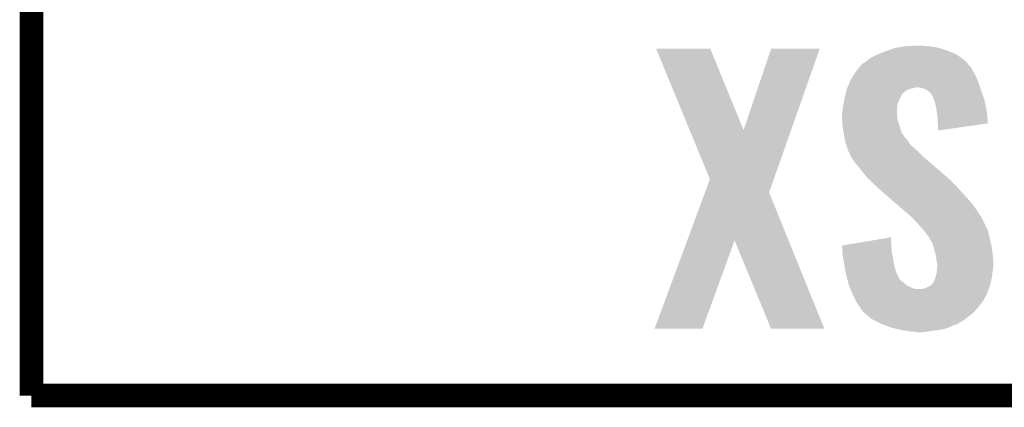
# Model space of a CAD drawing. Extents: x -1.4 to 24.2, y -3.9 to 53.4.
# Tile 1 of 56: x -1.3 to 5, y -3.9 to -1.4. Entities that reach past the tile are written whole.
import ezdxf

# ---------------------------------------------------------------- set-up
doc = ezdxf.new("R2010")
doc.units = 0
doc.layers.add('XSENSE_MTI-8_CLICK_V102_GKO', color=9, linetype='CONTINUOUS')
doc.layers.add('XSENSE_MTI-8_CLICK_V102_GTO', color=11, linetype='CONTINUOUS')

msp = doc.modelspace()

# ---------------------------------------------------------------- linework, layer by layer
at = {"layer": 'XSENSE_MTI-8_CLICK_V102_GKO', "const_width": 0.1524}
for points in [[(-1.27, -3.81), (-1.27, 53.34)], [(-1.27, -3.81), (21.59, -3.81)]]:
    msp.add_lwpolyline(points, dxfattribs=at)
at = {"layer": 'XSENSE_MTI-8_CLICK_V102_GTO'}
for points in [[(2.776258, -1.567194), (2.776252, -1.56718), (3.126744, -1.567194), (2.776252, -1.56718)], [(2.993172, -2.092902), (2.776258, -1.567194), (3.342658, -2.092902), (3.126744, -1.567194)], [(3.342658, -2.092902), (3.520446, -1.567208), (3.650108, -2.092902), (3.83539, -1.567208)], [(3.520446, -1.567208), (3.520456, -1.56718), (3.83539, -1.567208), (3.520456, -1.56718)], [(4.20624, -1.60528), (4.25704, -1.58496), (4.724396, -1.60528), (4.677664, -1.58496)], [(4.25704, -1.58496), (4.27115, -1.57988), (4.677664, -1.58496), (4.66598, -1.57988)], [(4.27115, -1.57988), (4.320542, -1.5621), (4.66598, -1.57988), (4.610102, -1.5621)], [(4.320542, -1.5621), (4.381502, -1.55194), (4.610102, -1.5621), (4.556762, -1.55194)], [(4.381502, -1.55194), (4.396742, -1.5494), (4.556762, -1.55194), (4.51612, -1.5494)], [(4.396742, -1.5494), (4.47802, -1.54686), (4.51612, -1.5494), (4.500882, -1.54686)], [(4.11734, -1.66116), (4.13512, -1.64846), (4.79185, -1.66116), (4.779856, -1.64846)], [(4.13512, -1.64846), (4.145276, -1.640842), (4.779856, -1.64846), (4.77266, -1.640842)], [(4.145276, -1.640842), (4.165602, -1.6256), (4.77266, -1.640842), (4.751976, -1.6256)], [(4.165602, -1.6256), (4.206236, -1.605282), (4.751976, -1.6256), (4.7244, -1.605282)], [(4.206236, -1.605282), (4.20624, -1.60528), (4.7244, -1.605282), (4.724396, -1.60528)], [(4.051782, -1.74244), (4.06908, -1.7145), (4.84632, -1.74244), (4.830022, -1.7145)], [(4.06908, -1.7145), (4.071218, -1.71196), (4.830022, -1.7145), (4.82854, -1.71196)], [(4.071218, -1.71196), (4.08619, -1.694182), (4.82854, -1.71196), (4.81838, -1.694182)], [(4.08619, -1.694182), (4.092606, -1.686564), (4.81838, -1.694182), (4.81584, -1.686564)], [(4.092606, -1.686564), (4.109722, -1.66624), (4.81584, -1.686564), (4.796646, -1.66624)], [(4.109722, -1.66624), (4.11734, -1.66116), (4.796646, -1.66624), (4.79185, -1.66116)], [(4.015952, -1.8161), (4.028652, -1.785618), (4.874262, -1.8161), (4.8641, -1.785618)], [(4.028652, -1.785618), (4.03606, -1.76784), (4.8641, -1.785618), (4.85678, -1.76784)], [(4.03606, -1.76784), (4.051782, -1.74244), (4.85678, -1.76784), (4.84632, -1.74244)], [(4.002402, -1.861828), (4.00558, -1.84912), (4.36626, -1.861828), (4.3815, -1.84912)], [(4.00558, -1.84912), (4.00939, -1.833882), (4.3815, -1.84912), (4.399278, -1.833882)], [(4.00939, -1.833882), (4.010662, -1.828798), (4.399278, -1.833882), (4.41453, -1.828798)], [(4.010662, -1.828798), (4.012776, -1.823722), (4.41453, -1.828798), (4.429758, -1.823722)], [(4.012776, -1.823722), (4.013836, -1.82118), (4.429758, -1.823722), (4.445, -1.82118)], [(4.013836, -1.82118), (4.01595, -1.816102), (4.445, -1.82118), (4.460238, -1.816102)], [(4.01595, -1.816102), (4.015952, -1.8161), (4.460238, -1.816102), (4.470398, -1.8161)], [(4.498338, -1.82118), (4.470398, -1.8161), (4.875954, -1.82118), (4.874262, -1.8161)], [(4.51866, -1.8288), (4.498338, -1.82118), (4.878494, -1.8288), (4.875954, -1.82118)], [(4.536438, -1.838958), (4.51866, -1.8288), (4.88188, -1.838958), (4.878494, -1.8288)], [(4.536442, -1.83896), (4.536438, -1.838958), (4.88188, -1.83896), (4.88188, -1.838958)], [(4.551676, -1.851658), (4.536442, -1.83896), (4.886298, -1.851658), (4.88188, -1.83896)], [(3.988814, -1.925322), (3.99542, -1.8923), (4.33832, -1.925322), (4.35356, -1.8923)], [(3.99542, -1.8923), (3.99796, -1.8796), (4.35356, -1.8923), (4.359204, -1.8796)], [(3.99796, -1.8796), (4.000498, -1.869444), (4.359204, -1.8796), (4.363718, -1.869444)], [(4.000498, -1.869444), (4.001132, -1.866906), (4.363718, -1.869444), (4.366254, -1.866906)], [(4.001132, -1.866906), (4.002402, -1.861828), (4.366254, -1.866906), (4.36626, -1.861828)], [(4.56184, -1.8669), (4.551676, -1.851658), (4.891598, -1.8669), (4.886298, -1.851658)], [(4.569458, -1.877058), (4.56184, -1.8669), (4.895132, -1.877058), (4.891598, -1.8669)], [(4.571998, -1.884678), (4.569458, -1.877058), (4.897782, -1.884678), (4.895132, -1.877058)], [(4.572, -1.887216), (4.571998, -1.884678), (4.898666, -1.887216), (4.897782, -1.884678)], [(4.575696, -1.897382), (4.572, -1.887216), (4.9022, -1.897382), (4.898666, -1.887216)], [(4.582158, -1.91516), (4.575696, -1.897382), (4.90601, -1.91516), (4.9022, -1.897382)], [(3.980602, -1.98374), (3.98272, -1.97104), (4.33578, -1.98374), (4.33578, -1.97104)], [(3.98272, -1.97104), (3.983036, -1.968498), (4.33578, -1.97104), (4.33578, -1.968498)], [(3.983036, -1.968498), (3.9878, -1.930402), (4.33578, -1.968498), (4.33802, -1.930402)], [(3.9878, -1.930402), (3.988814, -1.925322), (4.33802, -1.930402), (4.33832, -1.925322)], [(4.58978, -1.948182), (4.582158, -1.91516), (4.913086, -1.948182), (4.90601, -1.91516)], [(4.592684, -1.968502), (4.58978, -1.948182), (4.91744, -1.968502), (4.913086, -1.948182)], [(4.59994, -2.0193), (4.592684, -1.968502), (4.92219, -2.0193), (4.91744, -1.968502)], [(3.98018, -1.986278), (3.980602, -1.98374), (4.336144, -1.986278), (4.33578, -1.98374)], [(3.98018, -2.001522), (3.98018, -1.986278), (4.33832, -2.001522), (4.336144, -1.986278)], [(3.98018, -2.0066), (3.98018, -2.001522), (4.33832, -2.0066), (4.33832, -2.001522)], [(3.980906, -2.021842), (3.98018, -2.0066), (4.33832, -2.021842), (4.33832, -2.0066)], [(3.98272, -2.059938), (3.980906, -2.021842), (4.350352, -2.059938), (4.33832, -2.021842)], [(4.59994, -2.047238), (4.59994, -2.0193), (4.924802, -2.047238), (4.92219, -2.0193)], [(3.124196, -2.410452), (2.993172, -2.092902), (3.538186, -2.410452), (3.650108, -2.092902)], [(3.984246, -2.0701), (3.98272, -2.059938), (4.35356, -2.0701), (4.350352, -2.059938)], [(3.988436, -2.09804), (3.984246, -2.0701), (4.36118, -2.09804), (4.35356, -2.0701)], [(3.99034, -2.11074), (3.988436, -2.09804), (4.367532, -2.11074), (4.36118, -2.09804)], [(4.600224, -2.049782), (4.59994, -2.047238), (4.925038, -2.049782), (4.924802, -2.047238)], [(4.60248, -2.0701), (4.600224, -2.049782), (4.781604, -2.0701), (4.925038, -2.049782)], [(4.60248, -2.095474), (4.60248, -2.0701), (4.60248, -2.095474), (4.781604, -2.0701)], [(3.992458, -2.12344), (3.99034, -2.11074), (4.373882, -2.12344), (4.367532, -2.11074)], [(3.993304, -2.128524), (3.992458, -2.12344), (4.378962, -2.128524), (4.373882, -2.12344)], [(3.99415, -2.1336), (3.993304, -2.128524), (4.381502, -2.1336), (4.378962, -2.128524)], [(3.995844, -2.14376), (3.99415, -2.1336), (4.39166, -2.14376), (4.381502, -2.1336)], [(3.99796, -2.15646), (3.995844, -2.14376), (4.402546, -2.15646), (4.39166, -2.14376)], [(3.999412, -2.161542), (3.99796, -2.15646), (4.406902, -2.161542), (4.402546, -2.15646)], [(4.005944, -2.1844), (3.999412, -2.161542), (4.419602, -2.1844), (4.406902, -2.161542)], [(4.00812, -2.19202), (4.005944, -2.1844), (4.428174, -2.19202), (4.419602, -2.1844)], [(4.012354, -2.20472), (4.00812, -2.19202), (4.44246, -2.20472), (4.428174, -2.19202)], [(4.01828, -2.222498), (4.012354, -2.20472), (4.462016, -2.222498), (4.44246, -2.20472)], [(4.022092, -2.23012), (4.01828, -2.222498), (4.4704, -2.23012), (4.462016, -2.222498)], [(4.02844, -2.24282), (4.022092, -2.23012), (4.4831, -2.24282), (4.4704, -2.23012)], [(4.03352, -2.258056), (4.02844, -2.24282), (4.498336, -2.258056), (4.4831, -2.24282)], [(4.033524, -2.25806), (4.03352, -2.258056), (4.49834, -2.25806), (4.498336, -2.258056)], [(4.036058, -2.260598), (4.033524, -2.25806), (4.501288, -2.260598), (4.49834, -2.25806)], [(4.06146, -2.301238), (4.036058, -2.260598), (4.548484, -2.301238), (4.501288, -2.260598)], [(4.0894, -2.33426), (4.06146, -2.301238), (4.586832, -2.33426), (4.548484, -2.301238)], [(4.11734, -2.36982), (4.0894, -2.33426), (4.628128, -2.36982), (4.586832, -2.33426)], [(3.09223, -2.496828), (3.124196, -2.410452), (3.507744, -2.496828), (3.538186, -2.410452)], [(4.145278, -2.402838), (4.11734, -2.36982), (4.666472, -2.402838), (4.628128, -2.36982)], [(4.159248, -2.415538), (4.145278, -2.402838), (4.68122, -2.415538), (4.666472, -2.402838)], [(4.167634, -2.42316), (4.159248, -2.415538), (4.68884, -2.42316), (4.68122, -2.415538)], [(4.17322, -2.42824), (4.167634, -2.42316), (4.693074, -2.42824), (4.68884, -2.42316)], [(4.18338, -2.4384), (4.17322, -2.42824), (4.70154, -2.4384), (4.693074, -2.42824)], [(4.193542, -2.448562), (4.18338, -2.4384), (4.712832, -2.448562), (4.70154, -2.4384)], [(4.208776, -2.461258), (4.193542, -2.448562), (4.726938, -2.461258), (4.712832, -2.448562)], [(4.20878, -2.461262), (4.208776, -2.461258), (4.726942, -2.461262), (4.726938, -2.461258)], [(4.211318, -2.466336), (4.20878, -2.461262), (4.731236, -2.466336), (4.726942, -2.461262)], [(4.243626, -2.494278), (4.211318, -2.466336), (4.754878, -2.494278), (4.731236, -2.466336)], [(2.977534, -2.806756), (3.09223, -2.496828), (3.63367, -2.806756), (3.507744, -2.496828)], [(4.284744, -2.52984), (4.243626, -2.494278), (4.7879, -2.52984), (4.754878, -2.494278)], [(4.331732, -2.570478), (4.284744, -2.52984), (4.82346, -2.570478), (4.7879, -2.52984)], [(4.384596, -2.6162), (4.331732, -2.570478), (4.85648, -2.6162), (4.82346, -2.570478)], [(4.39928, -2.6289), (4.384596, -2.6162), (4.864502, -2.6289), (4.85648, -2.6162)], [(4.43484, -2.659378), (4.39928, -2.6289), (4.88375, -2.659378), (4.864502, -2.6289)], [(4.439532, -2.66446), (4.43484, -2.659378), (4.886958, -2.66446), (4.88375, -2.659378)], [(4.458288, -2.68478), (4.439532, -2.66446), (4.89712, -2.68478), (4.886958, -2.66446)], [(4.46532, -2.6924), (4.458288, -2.68478), (4.900584, -2.6924), (4.89712, -2.68478)], [(4.483794, -2.71272), (4.46532, -2.6924), (4.90982, -2.71272), (4.900584, -2.6924)], [(4.49072, -2.72034), (4.483794, -2.71272), (4.913632, -2.72034), (4.90982, -2.71272)], [(4.511038, -2.743198), (4.49072, -2.72034), (4.92506, -2.743198), (4.913632, -2.72034)], [(4.13144, -2.81432), (4.29768, -2.786406), (4.29768, -2.81432), (4.29768, -2.786406)], [(4.511042, -2.743202), (4.511038, -2.743198), (4.925062, -2.743202), (4.92506, -2.743198)], [(4.52628, -2.76606), (4.511042, -2.743202), (4.930142, -2.76606), (4.925062, -2.743202)], [(4.538978, -2.77876), (4.52628, -2.76606), (4.932964, -2.77876), (4.930142, -2.76606)], [(4.544062, -2.78892), (4.538978, -2.77876), (4.93522, -2.78892), (4.932964, -2.77876)], [(4.5466, -2.793998), (4.544062, -2.78892), (4.93649, -2.793998), (4.93522, -2.78892)], [(4.564378, -2.821938), (4.5466, -2.793998), (4.943476, -2.821938), (4.93649, -2.793998)], [(2.76607, -3.378172), (2.977534, -2.806756), (3.075934, -3.378172), (3.284202, -2.806756)], [(3.520436, -3.378186), (3.284202, -2.806756), (3.865844, -3.378186), (3.63367, -2.806756)], [(3.980198, -2.839716), (4.13144, -2.81432), (4.299634, -2.839716), (4.29768, -2.81432)], [(3.98056, -2.84734), (3.980198, -2.839716), (4.30022, -2.84734), (4.299634, -2.839716)], [(3.98224, -2.882902), (3.98056, -2.84734), (4.30276, -2.882902), (4.30022, -2.84734)], [(4.570308, -2.839722), (4.564378, -2.821938), (4.94792, -2.839722), (4.943476, -2.821938)], [(4.57454, -2.852422), (4.570308, -2.839722), (4.949652, -2.852422), (4.94792, -2.839722)], [(4.585336, -2.8956), (4.57454, -2.852422), (4.95554, -2.8956), (4.949652, -2.852422)], [(3.98272, -2.893058), (3.98224, -2.882902), (4.304666, -2.893058), (4.30276, -2.882902)], [(3.987534, -2.92354), (3.98272, -2.893058), (4.31038, -2.92354), (4.304666, -2.893058)], [(3.99034, -2.94132), (3.987534, -2.92354), (4.313518, -2.94132), (4.31038, -2.92354)], [(4.58978, -2.91338), (4.585336, -2.8956), (4.957022, -2.91338), (4.95554, -2.8956)], [(4.59232, -2.938778), (4.58978, -2.91338), (4.95914, -2.938778), (4.957022, -2.91338)], [(3.99496, -2.96672), (3.99034, -2.94132), (4.318, -2.96672), (4.313518, -2.94132)], [(4.001886, -3.004822), (3.99496, -2.96672), (4.32816, -3.004822), (4.318, -2.96672)], [(4.596766, -2.956558), (4.59232, -2.938778), (4.96062, -2.956558), (4.95914, -2.938778)], [(4.59441, -3.00228), (4.597398, -2.976882), (4.95554, -3.00228), (4.96062, -2.976882)], [(4.5974, -2.959098), (4.596766, -2.956558), (4.96062, -2.959098), (4.96062, -2.956558)], [(4.597398, -2.976882), (4.5974, -2.976878), (4.96062, -2.976882), (4.96062, -2.976878)], [(4.5974, -2.976878), (4.5974, -2.959098), (4.96062, -2.976878), (4.96062, -2.959098)], [(4.00558, -3.025142), (4.001886, -3.004822), (4.336872, -3.025142), (4.32816, -3.004822)], [(4.009644, -3.04038), (4.00558, -3.025142), (4.343402, -3.04038), (4.336872, -3.025142)], [(4.010322, -3.042924), (4.009644, -3.04038), (4.34594, -3.042924), (4.343402, -3.04038)], [(4.013708, -3.05562), (4.010322, -3.042924), (4.351024, -3.05562), (4.34594, -3.042924)], [(4.016418, -3.06578), (4.013708, -3.05562), (4.36118, -3.06578), (4.351024, -3.05562)], [(4.57581, -3.06832), (4.582162, -3.055618), (4.94538, -3.06832), (4.948102, -3.055618)], [(4.582162, -3.055618), (4.58869, -3.032762), (4.948102, -3.055618), (4.953, -3.032762)], [(4.58869, -3.032762), (4.59232, -3.020058), (4.953, -3.032762), (4.954058, -3.020058)], [(4.59232, -3.020058), (4.59441, -3.00228), (4.954058, -3.020058), (4.95554, -3.00228)], [(4.019804, -3.078482), (4.016418, -3.06578), (4.378962, -3.078482), (4.36118, -3.06578)], [(4.024544, -3.096262), (4.019804, -3.078482), (4.396744, -3.096262), (4.378962, -3.078482)], [(4.025898, -3.10134), (4.024544, -3.096262), (4.40817, -3.10134), (4.396744, -3.096262)], [(4.028108, -3.10642), (4.025898, -3.10134), (4.4196, -3.10642), (4.40817, -3.10134)], [(4.03363, -3.11912), (4.028108, -3.10642), (4.445004, -3.11912), (4.4196, -3.10642)], [(4.034734, -3.12166), (4.03363, -3.11912), (4.478018, -3.12166), (4.445004, -3.11912)], [(4.046884, -3.149602), (4.034734, -3.12166), (4.91998, -3.149602), (4.92984, -3.12166)], [(4.488182, -3.12166), (4.498342, -3.11912), (4.92984, -3.12166), (4.930736, -3.11912)], [(4.498342, -3.11912), (4.511044, -3.119118), (4.930736, -3.11912), (4.930738, -3.119118)], [(4.511044, -3.119118), (4.538556, -3.10642), (4.930738, -3.119118), (4.93522, -3.10642)], [(4.538556, -3.10642), (4.54406, -3.10388), (4.93522, -3.10642), (4.935896, -3.10388)], [(4.54406, -3.10388), (4.556762, -3.096258), (4.935896, -3.10388), (4.937928, -3.096258)], [(4.556762, -3.096258), (4.56946, -3.083554), (4.937928, -3.096258), (4.941316, -3.083554)], [(4.56946, -3.083554), (4.569466, -3.078474), (4.941316, -3.083554), (4.942672, -3.078474)], [(4.569466, -3.078474), (4.572002, -3.075936), (4.942672, -3.078474), (4.943348, -3.075936)], [(4.572002, -3.075936), (4.57581, -3.06832), (4.943348, -3.075936), (4.94538, -3.06832)], [(4.0513, -3.15976), (4.046884, -3.149602), (4.914562, -3.15976), (4.91998, -3.149602)], [(4.065272, -3.1877), (4.0513, -3.15976), (4.89966, -3.1877), (4.914562, -3.15976)], [(4.06781, -3.192778), (4.065272, -3.1877), (4.89712, -3.192778), (4.89966, -3.1877)], [(4.07416, -3.205478), (4.06781, -3.192778), (4.889502, -3.205478), (4.89712, -3.192778)], [(4.074164, -3.205482), (4.07416, -3.205478), (4.8895, -3.205482), (4.889502, -3.205478)], [(4.08559, -3.223258), (4.074164, -3.205482), (4.87426, -3.223258), (4.8895, -3.205482)], [(4.09702, -3.24104), (4.08559, -3.223258), (4.86043, -3.24104), (4.87426, -3.223258)], [(4.10065, -3.24612), (4.09702, -3.24104), (4.85648, -3.24612), (4.86043, -3.24104)], [(4.10972, -3.25882), (4.10065, -3.24612), (4.84519, -3.25882), (4.85648, -3.24612)], [(4.1148, -3.266438), (4.10972, -3.25882), (4.838418, -3.266438), (4.84519, -3.25882)], [(4.117628, -3.268982), (4.1148, -3.266438), (4.836158, -3.268982), (4.838418, -3.266438)], [(4.145848, -3.29438), (4.117628, -3.268982), (4.80568, -3.29438), (4.836158, -3.268982)], [(4.1656, -3.312158), (4.145848, -3.29438), (4.782568, -3.312158), (4.80568, -3.29438)], [(4.180848, -3.319782), (4.1656, -3.312158), (4.772658, -3.319782), (4.782568, -3.312158)], [(3.075924, -3.3782), (2.76607, -3.378172), (3.075924, -3.3782), (3.075934, -3.378172)], [(3.865848, -3.3782), (3.865844, -3.378186), (3.865848, -3.3782), (3.520436, -3.378186)], [(4.22656, -3.34264), (4.180848, -3.319782), (4.73456, -3.34264), (4.772658, -3.319782)], [(4.226566, -3.342642), (4.22656, -3.34264), (4.734558, -3.342642), (4.73456, -3.34264)], [(4.239266, -3.347722), (4.226566, -3.342642), (4.729476, -3.347722), (4.734558, -3.342642)], [(4.245616, -3.350262), (4.239266, -3.347722), (4.716778, -3.350262), (4.729476, -3.347722)], [(4.271014, -3.36042), (4.245616, -3.350262), (4.69138, -3.36042), (4.716778, -3.350262)], [(4.290058, -3.368038), (4.271014, -3.36042), (4.674622, -3.368038), (4.69138, -3.36042)], [(4.310392, -3.373122), (4.290058, -3.368038), (4.66344, -3.373122), (4.674622, -3.368038)], [(4.35102, -3.38328), (4.310392, -3.373122), (4.627878, -3.38328), (4.66344, -3.373122)], [(4.378962, -3.38836), (4.35102, -3.38328), (4.58724, -3.38836), (4.627878, -3.38328)], [(4.406902, -3.39344), (4.378962, -3.38836), (4.555068, -3.39344), (4.58724, -3.38836)], [(4.42722, -3.39598), (4.406902, -3.39344), (4.538982, -3.39598), (4.555068, -3.39344)], [(4.465316, -3.40106), (4.447538, -3.39598), (4.490718, -3.40106), (4.538982, -3.39598)]]:
    msp.add_solid(points, dxfattribs=at)

doc.saveas('drawing.dxf')
